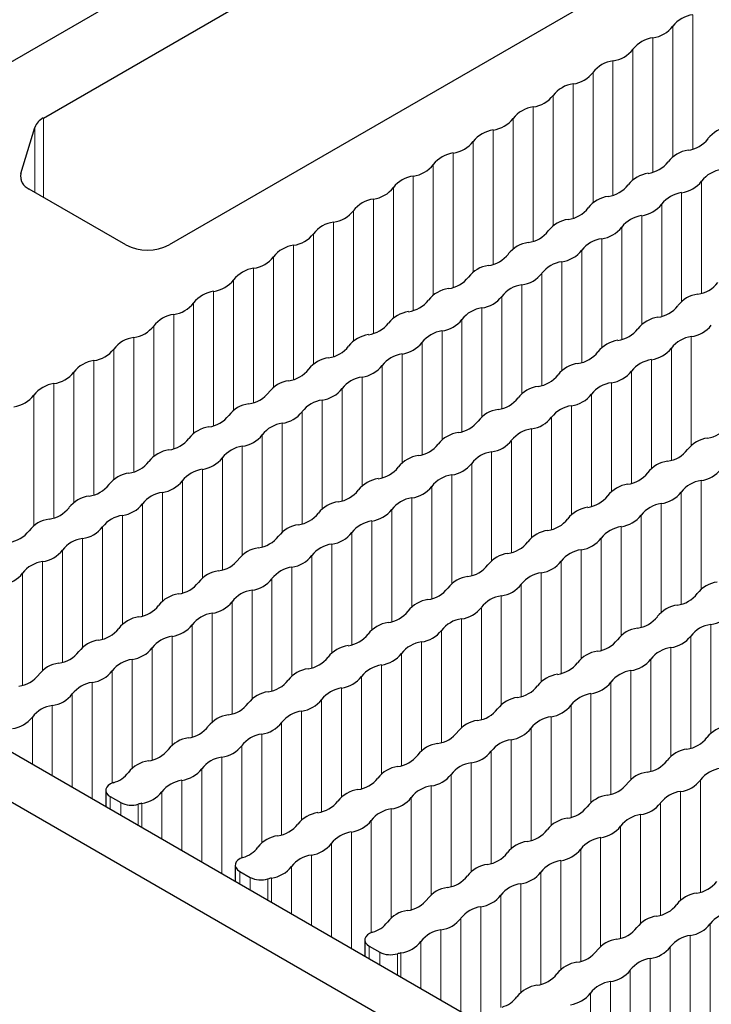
# Paper-space layout 'Blatt4' of a CAD drawing. Header units: millimetres. Extents: x 5 to 418, y 2 to 292.
# Tile 64 of 79: x 242 to 251, y 219 to 232. Entities that reach past the tile are written whole.
import ezdxf

# ---------------------------------------------------------------- set-up
doc = ezdxf.new("R2010")
doc.units = ezdxf.units.MM

psp = doc.layouts.new('Blatt4')

# ---------------------------------------------------------------- linework, layer by layer
at = {"color": 7, "linetype": 'Continuous', "lineweight": 25}
for p, q in [((240.81, 230.732), (254.572, 238.677)), ((241.99, 230.434), (250.03, 235.076)), ((252.293, 233.769), (243.638, 228.773)), ((241.694, 229.708), (241.878, 230.311)), ((243.072, 228.773), (241.805, 229.504)), ((234.87, 225.997), (274.468, 203.138)), ((234.304, 225.671), (273.902, 202.811)), ((242.807, 221.626), (242.807, 221.415)), ((242.866, 221.545), (243.003, 221.466)), ((244.504, 220.647), (244.504, 220.435)), ((244.563, 220.565), (244.7, 220.486)), ((246.201, 219.667), (246.201, 219.456)), ((246.26, 219.585), (246.397, 219.506))]:
    psp.add_line(p, q, dxfattribs=at)
at = {"color": 7, "linetype": 'Continuous', "lineweight": 18}
for p, q in [((250.5, 231.788), (250.5, 230.029)), ((250.238, 231.637), (250.238, 229.927)), ((249.977, 231.486), (249.977, 229.727)), ((249.715, 231.335), (249.715, 229.625)), ((249.453, 231.184), (249.453, 229.425)), ((249.192, 231.033), (249.192, 229.323)), ((248.93, 230.882), (248.93, 229.122)), ((248.669, 230.731), (248.669, 229.021)), ((248.407, 230.58), (248.407, 228.82)), ((241.99, 230.434), (241.99, 229.398)), ((248.145, 230.429), (248.145, 228.719)), ((241.878, 229.462), (241.878, 230.311)), ((247.884, 230.278), (247.884, 228.518)), ((247.622, 230.127), (247.622, 228.417)), ((247.36, 229.975), (247.36, 228.216)), ((247.099, 229.824), (247.099, 228.115)), ((241.694, 229.708), (241.694, 229.628)), ((246.837, 229.673), (246.837, 227.914)), ((250.614, 229.608), (250.614, 228.139)), ((246.576, 229.522), (246.576, 227.813)), ((246.314, 229.371), (246.314, 227.612)), ((250.352, 229.457), (250.352, 228.031)), ((246.052, 229.22), (246.052, 227.511)), ((250.091, 229.306), (250.091, 227.837)), ((249.829, 229.155), (249.829, 227.729)), ((245.791, 229.069), (245.791, 227.31)), ((249.567, 229.004), (249.567, 227.534)), ((245.529, 228.918), (245.529, 227.209)), ((249.306, 228.853), (249.306, 227.427)), ((245.267, 228.767), (245.267, 227.008)), ((245.006, 228.616), (245.006, 226.907)), ((249.044, 228.702), (249.044, 227.232)), ((244.744, 228.465), (244.744, 226.706)), ((248.782, 228.55), (248.782, 227.125)), ((248.521, 228.399), (248.521, 226.93)), ((244.483, 228.314), (244.483, 226.605)), ((248.259, 228.248), (248.259, 226.822)), ((244.221, 228.163), (244.221, 226.404)), ((247.997, 228.097), (247.997, 226.628)), ((243.959, 228.012), (243.959, 226.303)), ((247.736, 227.946), (247.736, 226.52)), ((243.698, 227.861), (243.698, 226.102)), ((243.436, 227.71), (243.436, 226.001)), ((247.474, 227.795), (247.474, 226.326)), ((243.174, 227.559), (243.174, 225.8)), ((247.213, 227.644), (247.213, 226.218)), ((250.479, 227.571), (250.479, 226.145)), ((246.951, 227.493), (246.951, 226.024)), ((250.218, 227.42), (250.218, 225.951)), ((242.913, 227.408), (242.913, 225.698)), ((246.689, 227.342), (246.689, 225.916)), ((242.651, 227.257), (242.651, 225.498)), ((246.428, 227.191), (246.428, 225.722)), ((249.956, 227.269), (249.956, 225.843)), ((242.389, 227.106), (242.389, 225.396)), ((246.166, 227.04), (246.166, 225.614)), ((249.695, 227.118), (249.695, 225.649)), ((242.128, 226.955), (242.128, 225.196)), ((249.433, 226.967), (249.433, 225.541)), ((241.866, 226.804), (241.866, 225.094)), ((245.904, 226.889), (245.904, 225.42)), ((249.171, 226.816), (249.171, 225.346)), ((245.643, 226.738), (245.643, 225.312)), ((248.91, 226.665), (248.91, 225.239)), ((245.381, 226.587), (245.381, 225.118)), ((248.648, 226.514), (248.648, 225.044)), ((245.12, 226.436), (245.12, 225.01)), ((244.858, 226.285), (244.858, 224.816)), ((248.386, 226.362), (248.386, 224.937)), ((244.596, 226.134), (244.596, 224.708)), ((248.125, 226.211), (248.125, 224.742)), ((247.863, 226.06), (247.863, 224.634)), ((244.335, 225.983), (244.335, 224.514)), ((247.602, 225.909), (247.602, 224.44)), ((244.073, 225.832), (244.073, 224.406)), ((247.34, 225.758), (247.34, 224.332)), ((243.811, 225.681), (243.811, 224.212)), ((250.607, 225.685), (250.607, 224.259)), ((243.55, 225.53), (243.55, 224.104)), ((247.078, 225.607), (247.078, 224.138)), ((250.345, 225.534), (250.345, 224.065)), ((243.288, 225.379), (243.288, 223.91)), ((246.817, 225.456), (246.817, 224.03)), ((250.083, 225.383), (250.083, 223.957)), ((243.027, 225.228), (243.027, 223.802)), ((246.555, 225.305), (246.555, 223.836)), ((249.822, 225.232), (249.822, 223.763)), ((246.293, 225.154), (246.293, 223.728)), ((242.765, 225.077), (242.765, 223.608)), ((246.032, 225.003), (246.032, 223.534)), ((249.56, 225.081), (249.56, 223.655)), ((242.503, 224.926), (242.503, 223.5)), ((245.77, 224.852), (245.77, 223.426)), ((249.299, 224.93), (249.299, 223.461)), ((242.242, 224.775), (242.242, 223.305)), ((249.037, 224.779), (249.037, 223.353)), ((241.98, 224.624), (241.98, 223.198)), ((245.508, 224.701), (245.508, 223.232)), ((248.775, 224.628), (248.775, 223.159)), ((241.718, 224.473), (241.718, 223.003)), ((245.247, 224.55), (245.247, 223.124)), ((248.514, 224.477), (248.514, 223.051)), ((244.985, 224.399), (244.985, 222.93)), ((248.252, 224.326), (248.252, 222.856)), ((244.724, 224.248), (244.724, 222.822)), ((244.462, 224.097), (244.462, 222.628)), ((247.99, 224.175), (247.99, 222.749)), ((244.2, 223.946), (244.2, 222.52)), ((247.729, 224.023), (247.729, 222.554)), ((247.467, 223.872), (247.467, 222.446)), ((243.939, 223.795), (243.939, 222.326)), ((247.206, 223.721), (247.206, 222.252)), ((250.734, 223.799), (250.734, 222.373)), ((243.677, 223.644), (243.677, 222.218)), ((246.944, 223.57), (246.944, 222.144)), ((250.472, 223.648), (250.472, 222.179)), ((243.415, 223.493), (243.415, 222.024)), ((246.682, 223.419), (246.682, 221.95)), ((250.211, 223.497), (250.211, 222.071)), ((243.154, 223.342), (243.154, 221.916)), ((249.949, 223.346), (249.949, 221.877)), ((242.892, 223.191), (242.892, 221.721)), ((246.421, 223.268), (246.421, 221.842)), ((249.687, 223.195), (249.687, 221.769)), ((242.631, 223.04), (242.631, 221.517)), ((246.159, 223.117), (246.159, 221.648)), ((249.426, 223.044), (249.426, 221.575)), ((245.897, 222.966), (245.897, 221.54)), ((242.369, 222.889), (242.369, 221.668)), ((245.636, 222.815), (245.636, 221.346)), ((249.164, 222.893), (249.164, 221.467)), ((242.107, 222.738), (242.107, 221.819)), ((245.374, 222.664), (245.374, 221.238)), ((248.903, 222.742), (248.903, 221.273)), ((241.846, 222.587), (241.846, 221.97)), ((245.112, 222.513), (245.112, 221.044)), ((248.641, 222.591), (248.641, 221.165)), ((248.379, 222.44), (248.379, 220.971)), ((244.851, 222.362), (244.851, 220.936)), ((248.118, 222.289), (248.118, 220.863)), ((244.589, 222.211), (244.589, 220.741)), ((247.856, 222.138), (247.856, 220.668)), ((244.328, 222.06), (244.328, 220.537)), ((244.066, 221.909), (244.066, 220.688)), ((247.594, 221.987), (247.594, 220.561)), ((243.804, 221.758), (243.804, 220.839)), ((247.333, 221.836), (247.333, 220.366)), ((250.6, 221.762), (250.6, 220.293)), ((247.071, 221.684), (247.071, 220.259)), ((250.338, 221.611), (250.338, 220.185)), ((242.866, 221.545), (242.866, 221.381)), ((243.543, 221.607), (243.543, 220.991)), ((246.81, 221.533), (246.81, 220.064)), ((243.003, 221.466), (243.003, 221.302)), ((243.234, 221.444), (243.234, 221.169)), ((243.281, 221.456), (243.281, 221.142)), ((246.548, 221.382), (246.548, 219.956)), ((250.076, 221.46), (250.076, 219.991)), ((246.286, 221.231), (246.286, 219.761)), ((249.815, 221.309), (249.815, 219.883)), ((249.553, 221.158), (249.553, 219.689)), ((246.025, 221.08), (246.025, 219.558)), ((249.291, 221.007), (249.291, 219.581)), ((245.763, 220.929), (245.763, 219.709)), ((249.03, 220.856), (249.03, 219.387)), ((245.501, 220.778), (245.501, 219.86)), ((245.24, 220.627), (245.24, 220.011)), ((248.768, 220.705), (248.768, 219.279)), ((244.563, 220.565), (244.563, 220.402)), ((244.7, 220.486), (244.7, 220.323)), ((244.931, 220.464), (244.931, 220.189)), ((244.978, 220.476), (244.978, 220.162)), ((248.507, 220.554), (248.507, 219.085)), ((248.245, 220.403), (248.245, 218.977)), ((247.983, 220.252), (247.983, 218.782)), ((247.722, 220.101), (247.722, 218.578)), ((247.46, 219.95), (247.46, 218.729)), ((250.727, 219.876), (250.727, 218.407)), ((247.198, 219.799), (247.198, 218.88)), ((250.465, 219.725), (250.465, 218.299)), ((246.26, 219.585), (246.26, 219.422)), ((246.937, 219.648), (246.937, 219.031)), ((250.204, 219.574), (250.204, 218.105)), ((246.397, 219.506), (246.397, 219.343)), ((246.628, 219.485), (246.628, 219.209)), ((246.675, 219.497), (246.675, 219.182)), ((249.942, 219.423), (249.942, 217.997)), ((249.68, 219.272), (249.68, 217.802)), ((249.419, 219.121), (249.419, 217.598)), ((249.157, 218.97), (249.157, 217.749))]:
    psp.add_line(p, q, dxfattribs=at)
at = {"color": 7, "linetype": 'Continuous', "lineweight": 25, "flags": 128}
for points in [[(242.908, 221.727), (242.871, 221.711), (242.841, 221.691), (242.82, 221.667), (242.809, 221.642), (242.808, 221.615), (242.818, 221.589), (242.837, 221.565), (242.866, 221.545)], [(244.605, 220.747), (244.568, 220.731), (244.538, 220.711), (244.517, 220.688), (244.506, 220.662), (244.505, 220.636), (244.515, 220.61), (244.534, 220.586), (244.563, 220.565)], [(246.302, 219.767), (246.265, 219.752), (246.236, 219.732), (246.214, 219.708), (246.203, 219.682), (246.202, 219.656), (246.212, 219.63), (246.231, 219.606), (246.26, 219.585)]]:
    psp.add_lwpolyline(points, dxfattribs=at)
at = {"color": 7, "linetype": 'Continuous', "lineweight": 25}
for centre, radius, start, end in [((250.557, 231.386), 0.406, 98.1317, 141.8629), ((249.919, 231.887), 0.406, 278.1317, 321.8629), ((250.034, 231.084), 0.406, 98.1317, 141.8629), ((249.396, 231.585), 0.406, 278.1317, 321.8629), ((249.511, 230.782), 0.406, 98.1317, 141.8629), ((248.873, 231.283), 0.406, 278.1317, 321.8629), ((248.988, 230.48), 0.406, 98.1317, 141.8629), ((248.35, 230.981), 0.406, 278.1317, 321.8629), ((248.464, 230.178), 0.406, 98.1317, 141.8629), ((242.092, 230.23), 0.229, 116.6925, 159.2227), ((247.826, 230.679), 0.406, 278.1317, 321.8629), ((247.941, 229.876), 0.406, 98.1317, 141.8629), ((251.017, 229.913), 0.406, 98.1317, 141.8629), ((247.303, 230.377), 0.406, 278.1317, 321.8629), ((250.379, 230.413), 0.406, 278.1317, 321.8629), ((250.494, 229.61), 0.406, 98.1317, 141.8629), ((247.418, 229.574), 0.406, 98.1317, 141.8629), ((246.78, 230.075), 0.406, 278.1317, 321.8629), ((249.856, 230.111), 0.406, 278.1317, 321.8629), ((250.933, 229.357), 0.406, 98.1317, 141.8629), ((241.873, 229.673), 0.182, 169.1491, 248.1352), ((246.895, 229.272), 0.406, 98.1317, 141.8629), ((249.971, 229.308), 0.406, 98.1317, 141.8629), ((250.295, 229.858), 0.406, 278.1317, 321.8629), ((246.257, 229.773), 0.406, 278.1317, 321.8629), ((249.333, 229.809), 0.406, 278.1317, 321.8629), ((246.371, 228.97), 0.406, 98.1317, 141.8629), ((249.448, 229.006), 0.406, 98.1317, 141.8629), ((250.41, 229.055), 0.406, 98.1317, 141.8629), ((245.733, 229.471), 0.406, 278.1317, 321.8629), ((248.81, 229.507), 0.406, 278.1317, 321.8629), ((249.772, 229.556), 0.406, 278.1317, 321.8629), ((248.924, 228.704), 0.406, 98.1317, 141.8629), ((249.886, 228.753), 0.406, 98.1317, 141.8629), ((245.848, 228.668), 0.406, 98.1317, 141.8629), ((249.248, 229.254), 0.406, 278.1317, 321.8629), ((245.21, 229.169), 0.406, 278.1317, 321.8629), ((248.286, 229.205), 0.406, 278.1317, 321.8629), ((249.363, 228.451), 0.406, 98.1317, 141.8629), ((243.355, 229.319), 0.615, 242.6097, 297.3903), ((245.325, 228.366), 0.406, 98.1317, 141.8629), ((248.401, 228.402), 0.406, 98.1317, 141.8629), ((244.687, 228.867), 0.406, 278.1317, 321.8629), ((247.763, 228.903), 0.406, 278.1317, 321.8629), ((248.725, 228.952), 0.406, 278.1317, 321.8629), ((244.802, 228.064), 0.406, 98.1317, 141.8629), ((247.878, 228.1), 0.406, 98.1317, 141.8629), ((248.84, 228.149), 0.406, 98.1317, 141.8629), ((247.24, 228.601), 0.406, 278.1317, 321.8629), ((248.202, 228.65), 0.406, 278.1317, 321.8629), ((244.164, 228.565), 0.406, 278.1317, 321.8629), ((247.355, 227.798), 0.406, 98.1317, 141.8629), ((248.316, 227.847), 0.406, 98.1317, 141.8629), ((250.507, 228.528), 0.406, 278.1317, 321.8629), ((244.278, 227.762), 0.406, 98.1317, 141.8629), ((247.678, 228.348), 0.406, 278.1317, 321.8629), ((250.621, 227.725), 0.406, 98.1317, 141.8629), ((243.64, 228.262), 0.406, 278.1317, 321.8629), ((246.717, 228.299), 0.406, 278.1317, 321.8629), ((247.793, 227.545), 0.406, 98.1317, 141.8629), ((249.983, 228.225), 0.406, 278.1317, 321.8629), ((243.755, 227.459), 0.406, 98.1317, 141.8629), ((246.831, 227.496), 0.406, 98.1317, 141.8629), ((250.098, 227.422), 0.406, 98.1317, 141.8629), ((243.117, 227.96), 0.406, 278.1317, 321.8629), ((246.193, 227.997), 0.406, 278.1317, 321.8629), ((247.155, 228.046), 0.406, 278.1317, 321.8629), ((249.46, 227.923), 0.406, 278.1317, 321.8629), ((250.422, 227.972), 0.406, 278.1317, 321.8629), ((243.232, 227.157), 0.406, 98.1317, 141.8629), ((246.308, 227.194), 0.406, 98.1317, 141.8629), ((247.27, 227.243), 0.406, 98.1317, 141.8629), ((250.537, 227.169), 0.406, 98.1317, 141.8629), ((245.67, 227.695), 0.406, 278.1317, 321.8629), ((246.632, 227.744), 0.406, 278.1317, 321.8629), ((249.575, 227.12), 0.406, 98.1317, 141.8629), ((249.899, 227.67), 0.406, 278.1317, 321.8629), ((242.594, 227.658), 0.406, 278.1317, 321.8629), ((245.785, 226.892), 0.406, 98.1317, 141.8629), ((246.747, 226.941), 0.406, 98.1317, 141.8629), ((248.937, 227.621), 0.406, 278.1317, 321.8629), ((242.708, 226.855), 0.406, 98.1317, 141.8629), ((246.109, 227.442), 0.406, 278.1317, 321.8629), ((249.052, 226.818), 0.406, 98.1317, 141.8629), ((250.014, 226.867), 0.406, 98.1317, 141.8629), ((242.07, 227.356), 0.406, 278.1317, 321.8629), ((245.147, 227.393), 0.406, 278.1317, 321.8629), ((246.223, 226.639), 0.406, 98.1317, 141.8629), ((248.414, 227.319), 0.406, 278.1317, 321.8629), ((249.376, 227.368), 0.406, 278.1317, 321.8629), ((242.185, 226.553), 0.406, 98.1317, 141.8629), ((245.262, 226.59), 0.406, 98.1317, 141.8629), ((248.528, 226.516), 0.406, 98.1317, 141.8629), ((249.49, 226.565), 0.406, 98.1317, 141.8629), ((241.547, 227.054), 0.406, 278.1317, 321.8629), ((244.624, 227.091), 0.406, 278.1317, 321.8629), ((245.585, 227.14), 0.406, 278.1317, 321.8629), ((248.852, 227.066), 0.406, 278.1317, 321.8629), ((244.738, 226.288), 0.406, 98.1317, 141.8629), ((245.7, 226.337), 0.406, 98.1317, 141.8629), ((247.89, 227.017), 0.406, 278.1317, 321.8629), ((248.967, 226.263), 0.406, 98.1317, 141.8629), ((244.1, 226.789), 0.406, 278.1317, 321.8629), ((245.062, 226.837), 0.406, 278.1317, 321.8629), ((248.005, 226.214), 0.406, 98.1317, 141.8629), ((248.329, 226.764), 0.406, 278.1317, 321.8629), ((244.215, 225.986), 0.406, 98.1317, 141.8629), ((245.177, 226.034), 0.406, 98.1317, 141.8629), ((247.367, 226.715), 0.406, 278.1317, 321.8629), ((250.634, 226.642), 0.406, 278.1317, 321.8629), ((244.539, 226.535), 0.406, 278.1317, 321.8629), ((247.482, 225.912), 0.406, 98.1317, 141.8629), ((248.444, 225.961), 0.406, 98.1317, 141.8629), ((243.577, 226.487), 0.406, 278.1317, 321.8629), ((244.654, 225.732), 0.406, 98.1317, 141.8629), ((246.844, 226.413), 0.406, 278.1317, 321.8629), ((247.806, 226.462), 0.406, 278.1317, 321.8629), ((250.749, 225.839), 0.406, 98.1317, 141.8629), ((243.692, 225.684), 0.406, 98.1317, 141.8629), ((246.959, 225.61), 0.406, 98.1317, 141.8629), ((247.921, 225.659), 0.406, 98.1317, 141.8629), ((250.111, 226.34), 0.406, 278.1317, 321.8629), ((243.054, 226.184), 0.406, 278.1317, 321.8629), ((244.016, 226.233), 0.406, 278.1317, 321.8629), ((247.283, 226.16), 0.406, 278.1317, 321.8629), ((250.226, 225.537), 0.406, 98.1317, 141.8629), ((243.169, 225.381), 0.406, 98.1317, 141.8629), ((244.13, 225.43), 0.406, 98.1317, 141.8629), ((246.321, 226.111), 0.406, 278.1317, 321.8629), ((247.397, 225.357), 0.406, 98.1317, 141.8629), ((249.588, 226.037), 0.406, 278.1317, 321.8629), ((250.549, 226.086), 0.406, 278.1317, 321.8629), ((242.531, 225.882), 0.406, 278.1317, 321.8629), ((243.492, 225.931), 0.406, 278.1317, 321.8629), ((246.435, 225.308), 0.406, 98.1317, 141.8629), ((249.702, 225.234), 0.406, 98.1317, 141.8629), ((250.664, 225.283), 0.406, 98.1317, 141.8629), ((242.645, 225.079), 0.406, 98.1317, 141.8629), ((243.607, 225.128), 0.406, 98.1317, 141.8629), ((245.797, 225.809), 0.406, 278.1317, 321.8629), ((246.759, 225.858), 0.406, 278.1317, 321.8629), ((249.064, 225.735), 0.406, 278.1317, 321.8629), ((250.026, 225.784), 0.406, 278.1317, 321.8629), ((242.969, 225.629), 0.406, 278.1317, 321.8629), ((245.912, 225.006), 0.406, 98.1317, 141.8629), ((246.874, 225.055), 0.406, 98.1317, 141.8629), ((250.141, 224.981), 0.406, 98.1317, 141.8629), ((242.007, 225.58), 0.406, 278.1317, 321.8629), ((243.084, 224.826), 0.406, 98.1317, 141.8629), ((245.274, 225.507), 0.406, 278.1317, 321.8629), ((246.236, 225.556), 0.406, 278.1317, 321.8629), ((249.179, 224.932), 0.406, 98.1317, 141.8629), ((249.503, 225.482), 0.406, 278.1317, 321.8629), ((242.122, 224.777), 0.406, 98.1317, 141.8629), ((245.389, 224.704), 0.406, 98.1317, 141.8629), ((246.351, 224.753), 0.406, 98.1317, 141.8629), ((248.541, 225.433), 0.406, 278.1317, 321.8629), ((241.484, 225.278), 0.406, 278.1317, 321.8629), ((242.446, 225.327), 0.406, 278.1317, 321.8629), ((245.713, 225.254), 0.406, 278.1317, 321.8629), ((248.656, 224.63), 0.406, 98.1317, 141.8629), ((249.618, 224.679), 0.406, 98.1317, 141.8629), ((242.561, 224.524), 0.406, 98.1317, 141.8629), ((244.751, 225.205), 0.406, 278.1317, 321.8629), ((245.827, 224.451), 0.406, 98.1317, 141.8629), ((248.018, 225.131), 0.406, 278.1317, 321.8629), ((248.98, 225.18), 0.406, 278.1317, 321.8629), ((241.923, 225.025), 0.406, 278.1317, 321.8629), ((244.866, 224.402), 0.406, 98.1317, 141.8629), ((248.132, 224.328), 0.406, 98.1317, 141.8629), ((249.094, 224.377), 0.406, 98.1317, 141.8629), ((242.037, 224.222), 0.406, 98.1317, 141.8629), ((244.228, 224.903), 0.406, 278.1317, 321.8629), ((245.189, 224.952), 0.406, 278.1317, 321.8629), ((247.494, 224.829), 0.406, 278.1317, 321.8629), ((248.456, 224.878), 0.406, 278.1317, 321.8629), ((241.399, 224.723), 0.406, 278.1317, 321.8629), ((244.342, 224.1), 0.406, 98.1317, 141.8629), ((245.304, 224.149), 0.406, 98.1317, 141.8629), ((248.571, 224.075), 0.406, 98.1317, 141.8629), ((243.704, 224.601), 0.406, 278.1317, 321.8629), ((244.666, 224.649), 0.406, 278.1317, 321.8629), ((247.609, 224.026), 0.406, 98.1317, 141.8629), ((247.933, 224.576), 0.406, 278.1317, 321.8629), ((250.876, 223.953), 0.406, 98.1317, 141.8629), ((243.819, 223.798), 0.406, 98.1317, 141.8629), ((244.781, 223.847), 0.406, 98.1317, 141.8629), ((246.971, 224.527), 0.406, 278.1317, 321.8629), ((250.238, 224.454), 0.406, 278.1317, 321.8629), ((244.143, 224.347), 0.406, 278.1317, 321.8629), ((247.086, 223.724), 0.406, 98.1317, 141.8629), ((248.048, 223.773), 0.406, 98.1317, 141.8629), ((243.181, 224.299), 0.406, 278.1317, 321.8629), ((244.258, 223.544), 0.406, 98.1317, 141.8629), ((246.448, 224.225), 0.406, 278.1317, 321.8629), ((247.41, 224.274), 0.406, 278.1317, 321.8629), ((250.353, 223.651), 0.406, 98.1317, 141.8629), ((250.677, 224.2), 0.406, 278.1317, 321.8629), ((243.296, 223.496), 0.406, 98.1317, 141.8629), ((246.563, 223.422), 0.406, 98.1317, 141.8629), ((247.525, 223.471), 0.406, 98.1317, 141.8629), ((249.715, 224.152), 0.406, 278.1317, 321.8629), ((242.658, 223.996), 0.406, 278.1317, 321.8629), ((243.62, 224.045), 0.406, 278.1317, 321.8629), ((246.887, 223.972), 0.406, 278.1317, 321.8629), ((249.83, 223.349), 0.406, 98.1317, 141.8629), ((250.791, 223.397), 0.406, 98.1317, 141.8629), ((242.773, 223.193), 0.406, 98.1317, 141.8629), ((243.734, 223.242), 0.406, 98.1317, 141.8629), ((245.925, 223.923), 0.406, 278.1317, 321.8629), ((247.001, 223.169), 0.406, 98.1317, 141.8629), ((249.192, 223.85), 0.406, 278.1317, 321.8629), ((250.153, 223.898), 0.406, 278.1317, 321.8629), ((242.135, 223.694), 0.406, 278.1317, 321.8629), ((243.096, 223.743), 0.406, 278.1317, 321.8629), ((246.039, 223.12), 0.406, 98.1317, 141.8629), ((246.363, 223.67), 0.406, 278.1317, 321.8629), ((249.306, 223.047), 0.406, 98.1317, 141.8629), ((250.268, 223.095), 0.406, 98.1317, 141.8629), ((242.249, 222.891), 0.406, 98.1317, 141.8629), ((243.211, 222.94), 0.406, 98.1317, 141.8629), ((245.401, 223.621), 0.406, 278.1317, 321.8629), ((248.668, 223.547), 0.406, 278.1317, 321.8629), ((249.63, 223.596), 0.406, 278.1317, 321.8629), ((242.573, 223.441), 0.406, 278.1317, 321.8629), ((245.516, 222.818), 0.406, 98.1317, 141.8629), ((246.478, 222.867), 0.406, 98.1317, 141.8629), ((249.745, 222.793), 0.406, 98.1317, 141.8629), ((241.611, 223.392), 0.406, 278.1317, 321.8629), ((242.688, 222.638), 0.406, 98.1317, 141.8629), ((244.878, 223.319), 0.406, 278.1317, 321.8629), ((245.84, 223.368), 0.406, 278.1317, 321.8629), ((248.783, 222.744), 0.406, 98.1317, 141.8629), ((249.107, 223.294), 0.406, 278.1317, 321.8629), ((244.993, 222.516), 0.406, 98.1317, 141.8629), ((245.955, 222.565), 0.406, 98.1317, 141.8629), ((248.145, 223.245), 0.406, 278.1317, 321.8629), ((242.05, 223.139), 0.406, 278.1317, 321.8629), ((245.317, 223.066), 0.406, 278.1317, 321.8629), ((248.26, 222.442), 0.406, 98.1317, 141.8629), ((249.222, 222.491), 0.406, 98.1317, 141.8629), ((242.165, 222.336), 0.406, 98.1317, 141.8629), ((244.355, 223.017), 0.406, 278.1317, 321.8629), ((245.431, 222.263), 0.406, 98.1317, 141.8629), ((247.622, 222.943), 0.406, 278.1317, 321.8629), ((248.584, 222.992), 0.406, 278.1317, 321.8629), ((241.527, 222.837), 0.406, 278.1317, 321.8629), ((244.47, 222.214), 0.406, 98.1317, 141.8629), ((244.793, 222.764), 0.406, 278.1317, 321.8629), ((247.736, 222.14), 0.406, 98.1317, 141.8629), ((248.698, 222.189), 0.406, 98.1317, 141.8629), ((243.832, 222.715), 0.406, 278.1317, 321.8629), ((247.098, 222.641), 0.406, 278.1317, 321.8629), ((248.06, 222.69), 0.406, 278.1317, 321.8629), ((251.003, 222.067), 0.406, 98.1317, 141.8629), ((243.946, 221.912), 0.406, 98.1317, 141.8629), ((244.908, 221.961), 0.406, 98.1317, 141.8629), ((248.175, 221.887), 0.406, 98.1317, 141.8629), ((250.365, 222.568), 0.406, 278.1317, 321.8629), ((243.308, 222.413), 0.406, 278.1317, 321.8629), ((244.27, 222.462), 0.406, 278.1317, 321.8629), ((247.213, 221.838), 0.406, 98.1317, 141.8629), ((247.537, 222.388), 0.406, 278.1317, 321.8629), ((250.48, 221.765), 0.406, 98.1317, 141.8629), ((243.423, 221.61), 0.406, 98.1317, 141.8629), ((244.385, 221.659), 0.406, 98.1317, 141.8629), ((246.575, 222.339), 0.406, 278.1317, 321.8629), ((249.842, 222.266), 0.406, 278.1317, 321.8629), ((243.747, 222.159), 0.406, 278.1317, 321.8629), ((246.69, 221.536), 0.406, 98.1317, 141.8629), ((247.652, 221.585), 0.406, 98.1317, 141.8629), ((250.919, 221.512), 0.406, 98.1317, 141.8629), ((242.814, 222.075), 0.361, 285.1044, 323.4388), ((243.862, 221.356), 0.406, 98.1317, 141.8629), ((246.052, 222.037), 0.406, 278.1317, 321.8629), ((247.014, 222.086), 0.406, 278.1317, 321.8629), ((249.957, 221.463), 0.406, 98.1317, 141.8629), ((250.281, 222.012), 0.406, 278.1317, 321.8629), ((246.167, 221.234), 0.406, 98.1317, 141.8629), ((247.129, 221.283), 0.406, 98.1317, 141.8629), ((249.319, 221.964), 0.406, 278.1317, 321.8629), ((250.395, 221.21), 0.406, 98.1317, 141.8629), ((243.224, 221.857), 0.406, 278.1317, 321.8629), ((245.529, 221.735), 0.406, 278.1317, 321.8629), ((246.491, 221.784), 0.406, 278.1317, 321.8629), ((249.434, 221.161), 0.406, 98.1317, 141.8629), ((243.145, 221.744), 0.313, 242.9191, 286.5092), ((243.414, 220.826), 0.644, 101.9191, 106.2152), ((246.605, 220.981), 0.406, 98.1317, 141.8629), ((248.796, 221.662), 0.406, 278.1317, 321.8629), ((249.757, 221.71), 0.406, 278.1317, 321.8629), ((245.643, 220.932), 0.406, 98.1317, 141.8629), ((245.967, 221.482), 0.406, 278.1317, 321.8629), ((248.91, 220.859), 0.406, 98.1317, 141.8629), ((249.872, 220.907), 0.406, 98.1317, 141.8629), ((245.005, 221.433), 0.406, 278.1317, 321.8629), ((248.272, 221.359), 0.406, 278.1317, 321.8629), ((249.234, 221.408), 0.406, 278.1317, 321.8629), ((245.12, 220.63), 0.406, 98.1317, 141.8629), ((246.082, 220.679), 0.406, 98.1317, 141.8629), ((249.349, 220.605), 0.406, 98.1317, 141.8629), ((244.511, 221.095), 0.361, 285.1044, 323.4388), ((245.444, 221.18), 0.406, 278.1317, 321.8629), ((248.387, 220.556), 0.406, 98.1317, 141.8629), ((248.711, 221.106), 0.406, 278.1317, 321.8629), ((245.559, 220.377), 0.406, 98.1317, 141.8629), ((247.749, 221.057), 0.406, 278.1317, 321.8629), ((244.921, 220.878), 0.406, 278.1317, 321.8629), ((247.864, 220.254), 0.406, 98.1317, 141.8629), ((248.826, 220.303), 0.406, 98.1317, 141.8629), ((244.842, 220.765), 0.313, 242.9191, 286.5092), ((245.111, 219.846), 0.644, 101.9191, 106.2152), ((247.226, 220.755), 0.406, 278.1317, 321.8629), ((248.188, 220.804), 0.406, 278.1317, 321.8629), ((247.341, 219.952), 0.406, 98.1317, 141.8629), ((248.302, 220.001), 0.406, 98.1317, 141.8629), ((250.493, 220.682), 0.406, 278.1317, 321.8629), ((246.703, 220.453), 0.406, 278.1317, 321.8629), ((247.664, 220.502), 0.406, 278.1317, 321.8629), ((250.607, 219.879), 0.406, 98.1317, 141.8629), ((247.779, 219.699), 0.406, 98.1317, 141.8629), ((249.969, 220.38), 0.406, 278.1317, 321.8629), ((246.817, 219.65), 0.406, 98.1317, 141.8629), ((247.141, 220.2), 0.406, 278.1317, 321.8629), ((250.084, 219.577), 0.406, 98.1317, 141.8629), ((251.046, 219.626), 0.406, 98.1317, 141.8629), ((246.208, 220.116), 0.361, 285.1044, 323.4388), ((249.446, 220.078), 0.406, 278.1317, 321.8629), ((250.408, 220.127), 0.406, 278.1317, 321.8629), ((247.256, 219.397), 0.406, 98.1317, 141.8629), ((249.561, 219.275), 0.406, 98.1317, 141.8629), ((250.523, 219.324), 0.406, 98.1317, 141.8629), ((246.618, 219.898), 0.406, 278.1317, 321.8629), ((249.885, 219.825), 0.406, 278.1317, 321.8629), ((246.539, 219.785), 0.313, 242.9191, 286.5092), ((246.808, 218.866), 0.644, 101.9191, 106.2152), ((248.923, 219.776), 0.406, 278.1317, 321.8629), ((249.999, 219.022), 0.406, 98.1317, 141.8629), ((249.038, 218.973), 0.406, 98.1317, 141.8629), ((248.4, 219.474), 0.406, 278.1317, 321.8629), ((249.361, 219.522), 0.406, 278.1317, 321.8629), ((248.514, 218.671), 0.406, 98.1317, 141.8629), ((249.476, 218.719), 0.406, 98.1317, 141.8629), ((247.905, 219.136), 0.361, 285.1044, 323.4388), ((248.838, 219.22), 0.406, 278.1317, 321.8629)]:
    psp.add_arc(centre, radius, start, end, dxfattribs=at)

doc.saveas('drawing.dxf')
